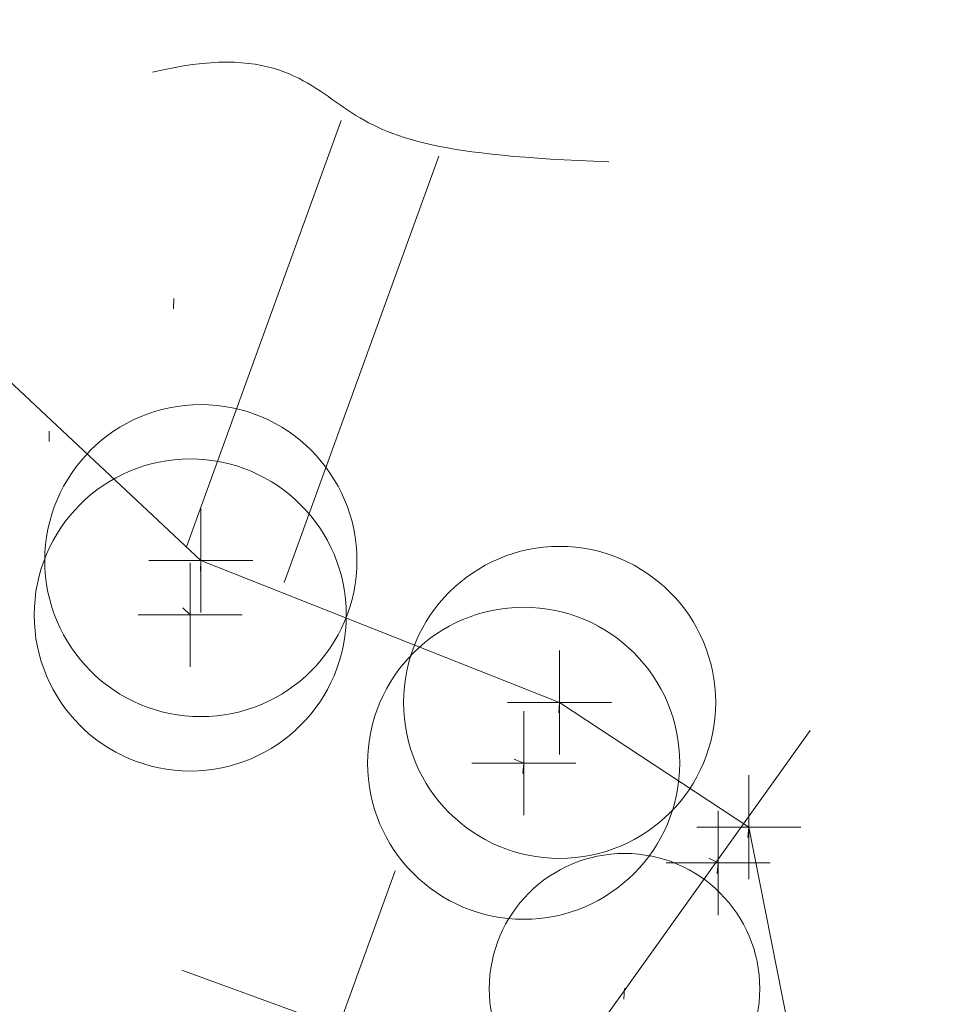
# Model space of a CAD drawing. Extents: x 413123 to 1465301, y 377724 to 504150.
# Tile 69 of 256: x 1463260 to 1463269, y 433271 to 433281. Entities that reach past the tile are written whole.
import ezdxf

# ---------------------------------------------------------------- set-up
doc = ezdxf.new("R2010")
doc.units = 0
doc.header["$MEASUREMENT"] = 0
for name, pattern in [('DGN Style 1', [8.732639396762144, 0.01453018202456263, -8.71810921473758]), ('DGN Style 3', [20.34225483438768, 14.53018202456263, -5.812072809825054]), ('DGN Style 5', [10.171127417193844, 4.35905460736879, -5.812072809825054])]:
    doc.linetypes.add(name, pattern=pattern)
for name, color, linetype, lineweight in [('DR_X_Storm_Sewer', 151, 'DGN Style 5', 0), ('DR_X_Text', 7, 'Continuous', 0), ('GE_X_Cells', 40, 'Continuous', 0), ('LT_X_Poles', 40, 'Continuous', 0), ('PV_X_Curb', 120, 'DGN Style 1', 0), ('PV_X_EOP', 7, 'DGN Style 3', 0), ('SN_X_Public', 3, 'Continuous', 0), ('SN_X_Public (Construction)', 3, 'Continuous', 0)]:
    doc.layers.add(name, color=color, linetype=linetype, lineweight=lineweight)
doc.layers.add('SV_Observation (Construction)', color=97, linetype='DGN Style 1', lineweight=0, transparency=0.9)
doc.layers.add('SV_X_Shot_Marker (Construction)', color=40, linetype='Continuous', lineweight=0, transparency=0.5)

# ---------------------------------------------------------------- blocks, each defined once
blk = doc.blocks.new('LPOLE_6')
at = {"layer": 'LT_X_Poles', "color": 52, "linetype": 'Continuous', "lineweight": 0, "flags": 128}
blk.add_lwpolyline([(0.03933333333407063, 0.1476666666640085), (-0.03941666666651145, -0.1515833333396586), (0.07875000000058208, -0.1515833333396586)], dxfattribs=at)
at = {"layer": 'LT_X_Poles', "color": 52, "linetype": 'Continuous', "lineweight": 0}
blk.add_circle((-7.80003028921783e-06, -8.250048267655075e-06), 0.06500593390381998, dxfattribs=at)
blk = doc.blocks.new('SGN1P_38')
at = {"layer": 'SN_X_Public', "color": 3, "linetype": 'Continuous', "lineweight": 0}
for p, q in [((7.275957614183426e-12, 0.08000000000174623), (-7.275957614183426e-12, -0.08000000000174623)), ((0, 0), (-0.08000000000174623, 7.275957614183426e-12))]:
    blk.add_line(p, q, dxfattribs=at)
at = {"layer": 'SN_X_Public (Construction)', "color": 3, "linetype": 'Continuous', "lineweight": 30}
blk.add_point((-4.166666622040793e-05, 4.166667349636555e-05), dxfattribs=at)
blk = doc.blocks.new('SVPT_2883')
at = {"layer": 'SV_X_Shot_Marker (Construction)', "transparency": 33554495}
for p, q in [((0, 0.02499999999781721), (0, -0.02500000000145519)), ((-0.02499999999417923, 0), (0.02500000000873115, 0))]:
    blk.add_line(p, q, dxfattribs=at)
blk.add_point((0, 0), dxfattribs=at)
blk = doc.blocks.new('SVPT_2884')
at = {"layer": 'SV_X_Shot_Marker (Construction)', "transparency": 33554495}
for p, q in [((0, 0.02499999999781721), (0, -0.02500000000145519)), ((-0.02499999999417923, 0), (0.02500000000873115, 0))]:
    blk.add_line(p, q, dxfattribs=at)
blk.add_point((0, 0), dxfattribs=at)
blk = doc.blocks.new('SVPT_2885')
at = {"layer": 'SV_X_Shot_Marker (Construction)', "transparency": 33554495}
for p, q in [((0, 0.02499999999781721), (0, -0.02500000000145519)), ((-0.02499999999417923, -3.637978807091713e-12), (0.02499999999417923, -3.637978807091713e-12))]:
    blk.add_line(p, q, dxfattribs=at)
blk.add_point((0, -3.637978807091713e-12), dxfattribs=at)
blk = doc.blocks.new('PC_95')
at = {"layer": 'GE_X_Cells', "color": 52, "linetype": 'Continuous', "lineweight": 0}
blk.add_circle((0, -3.637978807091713e-12), 0.075, dxfattribs=at)
blk = doc.blocks.new('SVPT_2886')
at = {"layer": 'SV_X_Shot_Marker (Construction)', "transparency": 33554495}
for p, q in [((0, 0.02499999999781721), (0, -0.02500000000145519)), ((-0.02499999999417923, 0), (0.02499999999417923, 0))]:
    blk.add_line(p, q, dxfattribs=at)
blk.add_point((0, 0), dxfattribs=at)
blk = doc.blocks.new('PC_96')
at = {"layer": 'GE_X_Cells', "color": 52, "linetype": 'Continuous', "lineweight": 0}
blk.add_circle((0, 0), 0.075, dxfattribs=at)
blk = doc.blocks.new('SVPT_2887')
at = {"layer": 'SV_X_Shot_Marker (Construction)', "transparency": 33554495}
for p, q in [((0, 0.02500000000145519), (0, -0.02499999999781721)), ((-0.02499999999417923, 3.637978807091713e-12), (0.02500000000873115, 3.637978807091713e-12))]:
    blk.add_line(p, q, dxfattribs=at)
blk.add_point((0, 3.637978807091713e-12), dxfattribs=at)
blk = doc.blocks.new('PC_97')
at = {"layer": 'GE_X_Cells', "color": 52, "linetype": 'Continuous', "lineweight": 0}
blk.add_circle((0, 3.637978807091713e-12), 0.075, dxfattribs=at)
blk = doc.blocks.new('SVPT_2888')
at = {"layer": 'SV_X_Shot_Marker (Construction)', "transparency": 33554495}
for p, q in [((0, 0.02500000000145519), (0, -0.02500000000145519)), ((-0.02500000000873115, 0), (0.02499999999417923, 0))]:
    blk.add_line(p, q, dxfattribs=at)
blk.add_point((0, 0), dxfattribs=at)
blk = doc.blocks.new('PC_98')
at = {"layer": 'GE_X_Cells', "color": 52, "linetype": 'Continuous', "lineweight": 0}
blk.add_circle((0, 0), 0.075, dxfattribs=at)

msp = doc.modelspace()

# ---------------------------------------------------------------- linework, layer by layer
at = {"layer": 'DR_X_Storm_Sewer'}
for p, q in [((1463263.1289721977, 433279.6463793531), (1463256.4973503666, 433261.3720403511)), ((1463264.0689899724, 433279.3052538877), (1463257.4373681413, 433261.03091488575))]:
    msp.add_line(p, q, dxfattribs=at)
at = {"layer": 'DR_X_Text'}
msp.add_open_spline([(1463261.31465668, 433280.1111715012), (1463262.45016551, 433280.3875274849), (1463263.128972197, 433279.6463793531), (1463264.068989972, 433279.3052538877), (1463265.703244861, 433279.2513973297)], degree=3, dxfattribs=at)
at = {"layer": 'PV_X_Curb'}
msp.add_polyline3d([(1463266.726884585, 433267.2752397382, 571.8978305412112), (1463267.344120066, 433268.6194861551, 572.440865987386), (1463266.753468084, 433272.5093469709, 572.5238508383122), (1463264.883701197, 433273.4681114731, 572.5452810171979), (1463261.678806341, 433274.8937065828, 572.5915646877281), (1463252.283989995, 433283.8324677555, 572.6124402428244), (1463251.094123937, 433289.7514442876, 572.6819381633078)], dxfattribs=at)
for points, knots in [([(1463034.114341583, 433358.5354235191, 570.967442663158), (1463034.382762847, 433357.8525596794, 570.9829174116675), (1463034.902669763, 433356.6746703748, 570.9791408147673), (1463036.322057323, 433354.5205973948, 570.6849760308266), (1463037.748960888, 433352.2020754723, 570.6878951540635), (1463040.018756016, 433349.1857511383, 570.9427811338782), (1463042.639031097, 433346.7780487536, 570.7955674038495), (1463044.970687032, 433345.5933757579, 570.8824061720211), (1463045.921303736, 433345.2188641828, 570.878208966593), (1463051.106075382, 433343.1762354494, 570.8553169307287), (1463056.290847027, 433341.1336067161, 570.8324248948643), (1463061.475618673, 433339.0909779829, 570.809532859), (1463062.018547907, 433338.9041474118, 570.7725412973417), (1463062.561477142, 433338.7173168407, 570.7355497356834), (1463063.104406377, 433338.5304862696, 570.6985581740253), (1463069.657625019, 433335.9461940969, 570.7210719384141), (1463076.21084366, 433333.3619019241, 570.7435857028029), (1463082.764062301, 433330.7776097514, 570.7660994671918), (1463087.246478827, 433329.0023655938, 570.8028168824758), (1463091.728895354, 433327.2271214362, 570.8395342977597), (1463096.211311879, 433325.4518772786, 570.8762517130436), (1463096.878442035, 433325.1897515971, 570.9638925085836), (1463097.545572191, 433324.9276259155, 571.0515333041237), (1463098.212702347, 433324.6655002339, 571.1391740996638), (1463104.831686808, 433322.094946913, 571.1640382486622), (1463111.45067127, 433319.524393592, 571.1889023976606), (1463118.069655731, 433316.953840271, 571.2137665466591), (1463125.957183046, 433313.9138789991, 571.1851535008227), (1463133.844710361, 433310.8739177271, 571.1565404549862), (1463141.732237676, 433307.8339564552, 571.1279274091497), (1463145.767175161, 433306.241790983, 571.1313455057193), (1463149.802112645, 433304.6496255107, 571.134763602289), (1463153.83705013, 433303.0574600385, 571.1381816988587), (1463154.355066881, 433302.8054079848, 571.0924572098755), (1463154.873083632, 433302.5533559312, 571.0467327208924), (1463155.391100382, 433302.3013038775, 571.0010082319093), (1463159.740180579, 433300.5574304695, 571.007755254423), (1463164.089260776, 433298.8135570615, 571.0145022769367), (1463168.438340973, 433297.0696836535, 571.0212492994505), (1463173.76020955, 433294.9893866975, 571.0517121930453), (1463179.082078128, 433292.9090897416, 571.0821750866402), (1463184.403946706, 433290.8287927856, 571.1126379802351), (1463184.927832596, 433290.6024130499, 571.183469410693), (1463185.451718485, 433290.3760333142, 571.254300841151), (1463185.975604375, 433290.1496535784, 571.3251322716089), (1463193.283059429, 433287.4009373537, 571.3274320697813), (1463200.590514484, 433284.6522211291, 571.3297318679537), (1463207.897969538, 433281.9035049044, 571.3320316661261), (1463214.611583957, 433279.3049910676, 571.3660593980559), (1463221.325198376, 433276.7064772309, 571.4000871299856), (1463228.038812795, 433274.1079633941, 571.4341148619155), (1463234.876881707, 433271.4003319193, 571.5030017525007), (1463241.714950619, 433268.6927004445, 571.5718886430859), (1463248.553019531, 433265.9850689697, 571.6407755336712), (1463252.53367608, 433264.4224603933, 571.6987979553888), (1463256.514332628, 433262.8598518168, 571.7568203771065), (1463260.494989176, 433261.2972432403, 571.8148427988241), (1463261.18962272, 433261.0748617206, 571.7422662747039), (1463261.884256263, 433260.8524802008, 571.6696897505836), (1463262.578889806, 433260.6300986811, 571.5971132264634), (1463267.974277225, 433258.4984942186, 571.5913249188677), (1463273.369664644, 433256.3668897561, 571.5855366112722), (1463278.765052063, 433254.2352852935, 571.5797483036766), (1463284.039124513, 433252.1341649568, 571.626583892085), (1463289.313196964, 433250.0330446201, 571.6734194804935), (1463294.587269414, 433247.9319242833, 571.7202550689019), (1463295.147837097, 433247.7325865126, 571.8045569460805), (1463295.70840478, 433247.533248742, 571.8888588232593), (1463296.268972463, 433247.3339109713, 571.9731607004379), (1463303.262539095, 433244.6091737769, 572.0038664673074), (1463310.256105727, 433241.8844365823, 572.034572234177), (1463317.249672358, 433239.1596993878, 572.0652780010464), (1463324.8255847, 433236.206749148, 572.1003223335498), (1463332.401497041, 433233.2537989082, 572.1353666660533), (1463339.977409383, 433230.3008486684, 572.1704109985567), (1463346.624217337, 433227.6724527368, 572.1699621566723), (1463353.271025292, 433225.044056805, 572.1695133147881), (1463359.917833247, 433222.4156608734, 572.1690644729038), (1463363.666535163, 433220.9685334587, 572.1740861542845), (1463367.415237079, 433219.521406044, 572.1791078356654), (1463371.163938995, 433218.0742786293, 572.1841295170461), (1463371.754596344, 433217.8301906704, 572.1047293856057), (1463372.345253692, 433217.5861027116, 572.0253292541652), (1463372.935911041, 433217.3420147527, 571.9459291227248), (1463380.338603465, 433214.4611246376, 571.9041823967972), (1463387.741295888, 433211.5802345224, 571.8624356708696), (1463395.143988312, 433208.6993444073, 571.8206889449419), (1463403.121855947, 433205.5721027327, 571.8539167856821), (1463411.099723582, 433202.4448610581, 571.8871446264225), (1463419.077591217, 433199.3176193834, 571.9203724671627), (1463419.407565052, 433199.1647159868, 571.9396248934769), (1463419.737538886, 433199.0118125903, 571.9588773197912), (1463420.067512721, 433198.8589091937, 571.9781297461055)], [0, 0, 0, 0, 0.004163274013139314, 0.007301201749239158, 0.0146979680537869, 0.01957460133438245, 0.02877745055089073, 0.03448275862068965, 0.03448275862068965, 0.03448275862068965, 0.06896551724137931, 0.06896551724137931, 0.06896551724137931, 0.1034482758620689, 0.1034482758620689, 0.1034482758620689, 0.1379310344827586, 0.1379310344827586, 0.1379310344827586, 0.1724137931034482, 0.1724137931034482, 0.1724137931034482, 0.2068965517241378, 0.2068965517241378, 0.2068965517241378, 0.2413793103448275, 0.2413793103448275, 0.2413793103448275, 0.2758620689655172, 0.2758620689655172, 0.2758620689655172, 0.3103448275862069, 0.3103448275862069, 0.3103448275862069, 0.3448275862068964, 0.3448275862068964, 0.3448275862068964, 0.3793103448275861, 0.3793103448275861, 0.3793103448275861, 0.4137931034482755, 0.4137931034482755, 0.4137931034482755, 0.4482758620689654, 0.4482758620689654, 0.4482758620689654, 0.4827586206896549, 0.4827586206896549, 0.4827586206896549, 0.5172413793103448, 0.5172413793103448, 0.5172413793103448, 0.5517241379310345, 0.5517241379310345, 0.5517241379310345, 0.5862068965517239, 0.5862068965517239, 0.5862068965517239, 0.6206896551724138, 0.6206896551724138, 0.6206896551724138, 0.6551724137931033, 0.6551724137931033, 0.6551724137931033, 0.6896551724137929, 0.6896551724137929, 0.6896551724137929, 0.7241379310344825, 0.7241379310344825, 0.7241379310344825, 0.7586206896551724, 0.7586206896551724, 0.7586206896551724, 0.7931034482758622, 0.7931034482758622, 0.7931034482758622, 0.8275862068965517, 0.8275862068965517, 0.8275862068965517, 0.8620689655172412, 0.8620689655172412, 0.8620689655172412, 0.8965517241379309, 0.8965517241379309, 0.8965517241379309, 0.9310344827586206, 0.9310344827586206, 0.9310344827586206, 0.9655172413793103, 0.9655172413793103, 0.9655172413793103, 1, 1, 1, 1]), ([(1463694.730807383, 433042.1012902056, 573.2000085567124), (1463688.122071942, 433044.6665198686, 573.2117681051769), (1463681.5133365, 433047.2317495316, 573.2235276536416), (1463674.904601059, 433049.7969791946, 573.2352872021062), (1463669.906627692, 433051.7384291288, 573.2422034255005), (1463664.908654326, 433053.679879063, 573.249119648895), (1463659.910680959, 433055.6213289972, 573.2560358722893), (1463659.31440991, 433055.8530469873, 573.3282538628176), (1463658.718138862, 433056.0847649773, 573.400471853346), (1463658.121867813, 433056.3164829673, 573.4726898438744), (1463656.811811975, 433056.8455353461, 573.4691755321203), (1463655.501756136, 433057.3745877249, 573.4656612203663), (1463654.191700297, 433057.9036401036, 573.4621469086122), (1463647.078403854, 433060.7016199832, 573.4311409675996), (1463639.965107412, 433063.4995998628, 573.4001350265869), (1463632.851810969, 433066.2975797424, 573.3691290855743), (1463626.603526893, 433068.7760307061, 573.3262890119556), (1463620.355242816, 433071.25448167, 573.2834489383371), (1463614.10695874, 433073.7329326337, 573.2406088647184), (1463606.821724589, 433076.5483492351, 573.1778320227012), (1463599.536490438, 433079.3637658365, 573.1150551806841), (1463592.251256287, 433082.1791824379, 573.052278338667), (1463585.048675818, 433085.0513616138, 572.9767093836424), (1463577.846095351, 433087.9235407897, 572.901140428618), (1463570.643514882, 433090.7957199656, 572.8255714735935), (1463568.520856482, 433091.6009161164, 572.8136526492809), (1463566.398198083, 433092.4061122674, 572.8017338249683), (1463564.275539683, 433093.2113084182, 572.7898150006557), (1463563.658286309, 433093.4932407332, 572.723361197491), (1463563.041032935, 433093.7751730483, 572.6569073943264), (1463562.423779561, 433094.0571053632, 572.5904535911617), (1463557.897842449, 433095.8076798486, 572.5495712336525), (1463553.371905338, 433097.5582543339, 572.5086888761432), (1463548.845968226, 433099.3088288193, 572.4678065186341), (1463541.746736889, 433102.0973839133, 572.4116307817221), (1463534.647505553, 433104.8859390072, 572.3554550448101), (1463527.548274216, 433107.6744941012, 572.2992793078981), (1463527.099574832, 433107.8541490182, 572.3819727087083), (1463526.650875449, 433108.0338039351, 572.4646661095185), (1463526.202176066, 433108.2134588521, 572.5473595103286), (1463518.442801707, 433111.2934591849, 572.5872886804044), (1463510.683427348, 433114.3734595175, 572.6272178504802), (1463502.924052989, 433117.4534598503, 572.6671470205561), (1463495.101662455, 433120.5759616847, 572.6180249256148), (1463487.279271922, 433123.6984635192, 572.5689028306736), (1463479.456881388, 433126.8209653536, 572.5197807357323), (1463474.540841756, 433128.7396558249, 572.5305568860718), (1463469.624802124, 433130.6583462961, 572.5413330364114), (1463464.708762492, 433132.5770367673, 572.5521091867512), (1463464.15178183, 433132.7738995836, 572.4839343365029), (1463463.594801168, 433132.9707623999, 572.4157594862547), (1463463.037820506, 433133.1676252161, 572.3475846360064), (1463455.395093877, 433136.1460172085, 572.2965798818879), (1463447.752367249, 433139.1244092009, 572.2455751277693), (1463440.10964062, 433142.1028011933, 572.1945703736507), (1463439.463345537, 433142.3911085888, 572.2249332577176), (1463438.817050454, 433142.6794159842, 572.2552961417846), (1463438.170755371, 433142.9677233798, 572.2856590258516), (1463431.589276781, 433145.5431962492, 572.3185177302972), (1463425.007798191, 433148.1186691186, 572.351376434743), (1463418.4263196, 433150.6941419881, 572.3842351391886), (1463413.565512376, 433152.6091060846, 572.3506952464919), (1463408.704705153, 433154.5240701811, 572.3171553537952), (1463403.843897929, 433156.4390342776, 572.2836154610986), (1463402.295983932, 433157.0721267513, 572.2966227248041), (1463400.748069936, 433157.7052192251, 572.3096299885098), (1463399.20015594, 433158.3383116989, 572.3226372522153), (1463398.571326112, 433158.6030358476, 572.2531442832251), (1463397.942496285, 433158.8677599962, 572.1836513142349), (1463397.313666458, 433159.1324841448, 572.1141583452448), (1463389.499427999, 433162.1494767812, 572.1431257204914), (1463381.68518954, 433165.1664694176, 572.172093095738), (1463373.87095108, 433168.1834620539, 572.2010604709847), (1463373.202610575, 433168.4242856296, 572.2485422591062), (1463372.53427007, 433168.6651092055, 572.2960240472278), (1463371.865929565, 433168.9059327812, 572.3435058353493), (1463366.852918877, 433170.8940812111, 572.309207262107), (1463361.839908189, 433172.882229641, 572.2749086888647), (1463356.826897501, 433174.8703780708, 572.2406101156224), (1463350.263613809, 433177.4130764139, 572.2105829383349), (1463343.700330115, 433179.955774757, 572.1805557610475), (1463337.137046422, 433182.4984731, 572.1505285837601), (1463332.732110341, 433184.1753668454, 572.1399057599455), (1463328.327174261, 433185.8522605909, 572.129282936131), (1463323.922238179, 433187.5291543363, 572.1186601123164), (1463323.550514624, 433187.6736224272, 572.0672464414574), (1463323.17879107, 433187.8180905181, 572.0158327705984), (1463322.807067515, 433187.9625586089, 571.9644190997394), (1463314.242457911, 433191.4677850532, 571.9189611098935), (1463305.677848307, 433194.9730114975, 571.8735031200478), (1463297.113238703, 433198.4782379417, 571.8280451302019), (1463296.447798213, 433198.6498683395, 571.8729159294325), (1463295.782357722, 433198.8214987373, 571.917786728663), (1463295.116917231, 433198.9931291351, 571.9626575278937), (1463288.43623397, 433201.6173953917, 571.9595616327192), (1463281.755550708, 433204.2416616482, 571.9564657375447), (1463275.074867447, 433206.8659279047, 571.9533698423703), (1463270.698621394, 433208.5836220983, 571.955071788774), (1463266.322375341, 433210.3013162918, 571.9567737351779), (1463261.946129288, 433212.0190104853, 571.9584756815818), (1463261.255964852, 433212.2907585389, 571.8814296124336), (1463260.565800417, 433212.5625065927, 571.8043835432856), (1463259.875635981, 433212.8342546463, 571.7273374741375), (1463253.221984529, 433215.4661261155, 571.684237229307), (1463246.568333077, 433218.0979975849, 571.6411369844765), (1463239.914681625, 433220.7298690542, 571.5980367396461), (1463232.697418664, 433223.5591135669, 571.584901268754), (1463225.480155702, 433226.3883580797, 571.5717657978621), (1463218.262892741, 433229.2176025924, 571.5586303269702), (1463212.689928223, 433231.3845503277, 571.501804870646), (1463207.116963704, 433233.5514980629, 571.4449794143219), (1463201.543999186, 433235.7184457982, 571.3881539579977), (1463197.702392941, 433237.2969398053, 571.3824755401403), (1463193.860786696, 433238.8754338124, 571.376797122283), (1463190.01918045, 433240.4539278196, 571.3711187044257), (1463189.420555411, 433240.6641899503, 571.4587546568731), (1463188.821930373, 433240.874452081, 571.5463906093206), (1463188.223305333, 433241.0847142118, 571.6340265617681), (1463185.054584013, 433242.3131517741, 571.6250500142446), (1463181.885862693, 433243.5415893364, 571.6160734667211), (1463178.717141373, 433244.7700268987, 571.6070969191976), (1463171.181422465, 433247.7347391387, 571.5342143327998), (1463163.645703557, 433250.6994513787, 571.4613317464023), (1463156.10998465, 433253.6641636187, 571.3884491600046), (1463148.761307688, 433256.5197229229, 571.322577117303), (1463141.412630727, 433259.3752822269, 571.2567050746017), (1463134.063953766, 433262.2308415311, 571.1908330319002), (1463126.984343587, 433264.9936274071, 571.2120531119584), (1463119.904733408, 433267.756413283, 571.2332731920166), (1463112.82512323, 433270.519199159, 571.2544932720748), (1463106.948373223, 433272.8554993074, 571.272380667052), (1463101.071623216, 433275.1917994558, 571.290268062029), (1463095.19487321, 433277.5280996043, 571.3081554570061), (1463087.382378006, 433280.5556578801, 571.2445784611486), (1463079.569882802, 433283.583216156, 571.1810014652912), (1463071.757387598, 433286.6107744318, 571.1174244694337), (1463067.011834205, 433288.4980060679, 571.0790224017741), (1463062.266280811, 433290.385237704, 571.0406203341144), (1463057.520727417, 433292.27246934, 571.0022182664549), (1463052.596696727, 433294.1302708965, 570.9741905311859), (1463047.672666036, 433295.988072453, 570.946162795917), (1463042.748635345, 433297.8458740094, 570.9181350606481), (1463040.996474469, 433298.028892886, 570.6600759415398), (1463037.884741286, 433298.0614564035, 570.3732611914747), (1463033.533792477, 433297.4811137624, 570.213053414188), (1463028.578927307, 433295.8351240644, 570.8846791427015), (1463025.750437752, 433293.3300609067, 570.5443428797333), (1463024.222435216, 433291.00068514, 570.5092220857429), (1463023.412434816, 433289.7658735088, 570.490604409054), (1463022.602434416, 433288.5310618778, 570.4719867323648), (1463021.792434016, 433287.2962502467, 570.4533690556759), (1463021.001432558, 433285.3732457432, 570.5012869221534), (1463020.2104311, 433283.4502412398, 570.549204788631), (1463019.419429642, 433281.5272367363, 570.5971226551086), (1463018.531487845, 433279.3825151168, 570.6481372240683), (1463017.643546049, 433277.2377934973, 570.6991517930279), (1463016.755604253, 433275.0930718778, 570.7501663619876), (1463014.741467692, 433270.0950215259, 570.9656913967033), (1463012.727331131, 433265.096971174, 571.181216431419), (1463010.71319457, 433260.0989208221, 571.3967414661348)], [0, 0, 0, 0, 0.01923076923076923, 0.01923076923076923, 0.01923076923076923, 0.03846153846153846, 0.03846153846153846, 0.03846153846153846, 0.05769230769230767, 0.05769230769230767, 0.05769230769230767, 0.07692307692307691, 0.07692307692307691, 0.07692307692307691, 0.09615384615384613, 0.09615384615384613, 0.09615384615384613, 0.1153846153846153, 0.1153846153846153, 0.1153846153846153, 0.1346153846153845, 0.1346153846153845, 0.1346153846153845, 0.1538461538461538, 0.1538461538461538, 0.1538461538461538, 0.1730769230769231, 0.1730769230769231, 0.1730769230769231, 0.1923076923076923, 0.1923076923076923, 0.1923076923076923, 0.2115384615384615, 0.2115384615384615, 0.2115384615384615, 0.2307692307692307, 0.2307692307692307, 0.2307692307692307, 0.25, 0.25, 0.25, 0.269230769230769, 0.269230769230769, 0.269230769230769, 0.2884615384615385, 0.2884615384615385, 0.2884615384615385, 0.3076923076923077, 0.3076923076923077, 0.3076923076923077, 0.3269230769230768, 0.3269230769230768, 0.3269230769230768, 0.3461538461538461, 0.3461538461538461, 0.3461538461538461, 0.3653846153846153, 0.3653846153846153, 0.3653846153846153, 0.3846153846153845, 0.3846153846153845, 0.3846153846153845, 0.4038461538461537, 0.4038461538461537, 0.4038461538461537, 0.423076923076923, 0.423076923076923, 0.423076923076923, 0.4423076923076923, 0.4423076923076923, 0.4423076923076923, 0.4615384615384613, 0.4615384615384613, 0.4615384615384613, 0.4807692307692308, 0.4807692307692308, 0.4807692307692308, 0.5, 0.5, 0.5, 0.5192307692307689, 0.5192307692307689, 0.5192307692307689, 0.538461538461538, 0.538461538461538, 0.538461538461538, 0.5576923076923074, 0.5576923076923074, 0.5576923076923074, 0.576923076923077, 0.576923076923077, 0.576923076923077, 0.5961538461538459, 0.5961538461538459, 0.5961538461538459, 0.6153846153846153, 0.6153846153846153, 0.6153846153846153, 0.6346153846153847, 0.6346153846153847, 0.6346153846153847, 0.6538461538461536, 0.6538461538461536, 0.6538461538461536, 0.673076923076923, 0.673076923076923, 0.673076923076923, 0.6923076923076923, 0.6923076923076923, 0.6923076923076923, 0.7115384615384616, 0.7115384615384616, 0.7115384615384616, 0.7307692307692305, 0.7307692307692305, 0.7307692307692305, 0.7499999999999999, 0.7499999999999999, 0.7499999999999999, 0.7692307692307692, 0.7692307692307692, 0.7692307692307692, 0.7884615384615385, 0.7884615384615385, 0.7884615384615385, 0.8076923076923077, 0.8076923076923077, 0.8076923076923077, 0.826923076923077, 0.826923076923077, 0.826923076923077, 0.846153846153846, 0.846153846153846, 0.846153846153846, 0.8653846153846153, 0.8653846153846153, 0.8653846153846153, 0.8846153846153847, 0.8846153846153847, 0.8846153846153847, 0.9038461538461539, 0.9038461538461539, 0.9038461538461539, 0.9087225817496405, 0.9125585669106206, 0.9159702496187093, 0.9230769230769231, 0.9230769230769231, 0.9230769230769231, 0.9423076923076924, 0.9423076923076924, 0.9423076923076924, 0.9615384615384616, 0.9615384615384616, 0.9615384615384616, 0.9807692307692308, 0.9807692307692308, 0.9807692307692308, 1, 1, 1, 1])]:
    msp.add_open_spline(points, degree=3, knots=knots, dxfattribs=at)
at = {"layer": 'PV_X_EOP'}
msp.add_polyline3d([(1463267.184739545, 433267.0946262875, 571.9456007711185), (1463267.947127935, 433268.3163482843, 571.9664801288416), (1463267.047722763, 433272.8551402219, 572.086925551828), (1463265.22897201, 433274.0529607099, 572.0477972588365), (1463261.780635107, 433275.4163905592, 572.1107537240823), (1463252.830632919, 433283.8038564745, 572.0475665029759), (1463251.647050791, 433289.8180976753, 572.1931575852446)], dxfattribs=at)
for points, knots in [([(1463033.539703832, 433358.668730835, 570.9312826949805), (1463033.78085339, 433357.7791180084, 570.9319642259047), (1463034.311810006, 433356.414696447, 570.9129230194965), (1463035.936664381, 433354.210215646, 570.7574772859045), (1463037.392149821, 433351.9520015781, 570.7191112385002), (1463039.598433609, 433348.7987445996, 570.7996873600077), (1463042.441302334, 433346.5539274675, 570.6747714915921), (1463044.712350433, 433345.0075174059, 570.6881225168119), (1463045.691659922, 433344.6760572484, 570.6008205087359), (1463046.330306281, 433344.4598990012, 570.5438874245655), (1463046.96895264, 433344.243740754, 570.486954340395), (1463047.607598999, 433344.0275825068, 570.4300212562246), (1463047.46569072, 433343.5095853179, 570.4737916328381), (1463047.32378244, 433342.9915881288, 570.5175620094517), (1463047.181874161, 433342.4735909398, 570.5613323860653), (1463047.962688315, 433342.1715041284, 570.5523071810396), (1463048.74350247, 433341.8694173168, 570.5432819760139), (1463049.524316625, 433341.5673305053, 570.5342567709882), (1463049.723445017, 433342.0454324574, 570.5031497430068), (1463049.92257341, 433342.5235344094, 570.4720427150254), (1463050.121701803, 433343.0016363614, 570.4409356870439), (1463054.363252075, 433341.3299102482, 570.4898514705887), (1463058.604802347, 433339.658184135, 570.5387672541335), (1463062.84635262, 433337.9864580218, 570.5876830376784), (1463069.380437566, 433335.4247592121, 570.6248076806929), (1463075.914522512, 433332.8630604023, 570.6619323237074), (1463082.448607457, 433330.3013615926, 570.699056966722), (1463087.637972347, 433328.22388055, 570.7205322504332), (1463092.827337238, 433326.1463995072, 570.7420075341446), (1463098.016702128, 433324.0689184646, 570.7634828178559), (1463104.657268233, 433321.5116641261, 570.769767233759), (1463111.297834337, 433318.9544097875, 570.7760516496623), (1463117.938400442, 433316.3971554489, 570.7823360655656), (1463125.924840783, 433313.2674390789, 570.73748834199), (1463133.911281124, 433310.1377227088, 570.6926406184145), (1463141.897721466, 433307.0080063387, 570.647792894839), (1463141.717745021, 433306.5125578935, 570.6799613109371), (1463141.537768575, 433306.0171094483, 570.7121297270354), (1463141.35779213, 433305.5216610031, 570.7442981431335), (1463142.229950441, 433305.2201381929, 570.7485050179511), (1463143.102108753, 433304.9186153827, 570.7527118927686), (1463143.974267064, 433304.6170925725, 570.7569187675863), (1463144.185348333, 433305.0788176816, 570.735481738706), (1463144.396429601, 433305.5405427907, 570.7140447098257), (1463144.607510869, 433306.0022678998, 570.6926076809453), (1463147.58473388, 433304.8543661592, 570.7341019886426), (1463150.56195689, 433303.7064644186, 570.7755962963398), (1463153.539179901, 433302.558562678, 570.817090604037), (1463158.44037952, 433300.5705139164, 570.826934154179), (1463163.341579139, 433298.5824651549, 570.8367777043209), (1463168.242778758, 433296.5944163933, 570.8466212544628), (1463174.091388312, 433294.2251577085, 570.8787504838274), (1463179.939997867, 433291.8558990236, 570.9108797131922), (1463185.788607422, 433289.4866403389, 570.9430089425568), (1463193.090936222, 433286.8080451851, 571.0096381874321), (1463200.393265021, 433284.1294500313, 571.0762674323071), (1463207.695593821, 433281.4508548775, 571.1428966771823), (1463214.34865388, 433278.828976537, 571.1804566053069), (1463221.001713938, 433276.2070981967, 571.2180165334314), (1463227.654773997, 433273.5852198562, 571.2555764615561), (1463234.593717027, 433270.8614597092, 571.311327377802), (1463241.532660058, 433268.1376995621, 571.3670782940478), (1463248.471603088, 433265.413939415, 571.4228292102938), (1463251.006317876, 433264.4249023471, 571.4376305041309), (1463253.541032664, 433263.4358652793, 571.452431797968), (1463256.075747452, 433262.4468282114, 571.4672330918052), (1463255.94008792, 433261.9072334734, 571.4705339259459), (1463255.804428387, 433261.3676387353, 571.4738347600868), (1463255.668768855, 433260.8280439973, 571.4771355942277), (1463256.445551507, 433260.5848901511, 571.4871075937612), (1463257.222334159, 433260.3417363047, 571.4970795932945), (1463257.999116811, 433260.0985824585, 571.507051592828), (1463258.226294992, 433260.5106164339, 571.4958264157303), (1463258.453473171, 433260.9226504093, 571.4846012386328), (1463258.680651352, 433261.3346843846, 571.4733760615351), (1463259.925804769, 433260.8493021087, 571.4829525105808), (1463261.170958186, 433260.3639198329, 571.4925289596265), (1463262.416111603, 433259.878537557, 571.5021054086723), (1463267.791649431, 433257.7869022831, 571.5241727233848), (1463273.167187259, 433255.6952670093, 571.5462400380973), (1463278.542725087, 433253.6036317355, 571.5683073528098), (1463284.352399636, 433251.3217999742, 571.5814787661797), (1463290.162074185, 433249.039968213, 571.5946501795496), (1463295.971748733, 433246.7581364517, 571.6078215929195), (1463302.949122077, 433244.0521724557, 571.6351321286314), (1463309.926495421, 433241.3462084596, 571.6624426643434), (1463316.903868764, 433238.6402444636, 571.6897532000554), (1463324.563747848, 433235.6405621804, 571.7285381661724), (1463332.223626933, 433232.6408798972, 571.7673231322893), (1463339.883506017, 433229.641197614, 571.8061080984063), (1463346.449952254, 433227.0690864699, 571.8205958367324), (1463353.01639849, 433224.4969753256, 571.8350835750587), (1463359.582844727, 433221.9248641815, 571.8495713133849), (1463363.961849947, 433220.2403229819, 571.8408310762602), (1463368.340855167, 433218.5557817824, 571.8320908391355), (1463372.719860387, 433216.8712405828, 571.8233506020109), (1463380.126525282, 433213.9587859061, 571.7905530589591), (1463387.533190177, 433211.0463312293, 571.7577555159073), (1463394.939855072, 433208.1338765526, 571.7249579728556), (1463402.425974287, 433205.1637758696, 571.7534560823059), (1463409.912093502, 433202.1936751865, 571.7819541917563), (1463417.398212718, 433199.2235745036, 571.8104523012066), (1463417.229394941, 433198.7682275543, 571.8194733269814), (1463417.060577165, 433198.3128806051, 571.8284943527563), (1463416.891759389, 433197.8575336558, 571.8375153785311), (1463417.692446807, 433197.4966240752, 571.8487103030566), (1463418.493134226, 433197.1357144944, 571.859905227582), (1463419.293821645, 433196.7748049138, 571.8711001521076), (1463419.475032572, 433197.247288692, 571.8477905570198), (1463419.6562435, 433197.7197724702, 571.8244809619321), (1463419.837454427, 433198.1922562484, 571.8011713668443), (1463419.83781155, 433198.2226624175, 571.7953862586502), (1463419.838168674, 433198.2530685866, 571.789601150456), (1463419.838525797, 433198.2834747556, 571.7838160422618)], [0, 0, 0, 0, 0.003968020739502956, 0.006425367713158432, 0.01199892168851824, 0.01581541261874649, 0.02326256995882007, 0.02777777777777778, 0.02777777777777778, 0.02777777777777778, 0.05555555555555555, 0.05555555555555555, 0.05555555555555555, 0.08333333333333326, 0.08333333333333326, 0.08333333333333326, 0.1111111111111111, 0.1111111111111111, 0.1111111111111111, 0.1388888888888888, 0.1388888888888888, 0.1388888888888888, 0.1666666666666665, 0.1666666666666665, 0.1666666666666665, 0.1944444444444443, 0.1944444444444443, 0.1944444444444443, 0.2222222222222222, 0.2222222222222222, 0.2222222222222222, 0.25, 0.25, 0.25, 0.2777777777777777, 0.2777777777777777, 0.2777777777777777, 0.3055555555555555, 0.3055555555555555, 0.3055555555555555, 0.333333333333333, 0.333333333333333, 0.333333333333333, 0.3611111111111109, 0.3611111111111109, 0.3611111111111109, 0.3888888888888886, 0.3888888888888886, 0.3888888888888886, 0.4166666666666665, 0.4166666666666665, 0.4166666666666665, 0.4444444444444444, 0.4444444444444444, 0.4444444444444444, 0.472222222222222, 0.472222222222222, 0.472222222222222, 0.5, 0.5, 0.5, 0.5277777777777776, 0.5277777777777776, 0.5277777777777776, 0.5555555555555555, 0.5555555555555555, 0.5555555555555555, 0.5833333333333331, 0.5833333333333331, 0.5833333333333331, 0.6111111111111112, 0.6111111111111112, 0.6111111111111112, 0.638888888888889, 0.638888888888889, 0.638888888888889, 0.6666666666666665, 0.6666666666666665, 0.6666666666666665, 0.6944444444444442, 0.6944444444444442, 0.6944444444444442, 0.722222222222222, 0.722222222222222, 0.722222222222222, 0.7499999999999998, 0.7499999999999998, 0.7499999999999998, 0.7777777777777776, 0.7777777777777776, 0.7777777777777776, 0.8055555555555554, 0.8055555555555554, 0.8055555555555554, 0.8333333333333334, 0.8333333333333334, 0.8333333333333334, 0.861111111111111, 0.861111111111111, 0.861111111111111, 0.8888888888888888, 0.8888888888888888, 0.8888888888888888, 0.9166666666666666, 0.9166666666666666, 0.9166666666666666, 0.9444444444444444, 0.9444444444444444, 0.9444444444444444, 0.9722222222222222, 0.9722222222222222, 0.9722222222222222, 1, 1, 1, 1]), ([(1463695.37345491, 433042.3269481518, 573.2056029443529), (1463695.118355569, 433042.4173281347, 573.1929567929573), (1463694.863256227, 433042.5077081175, 573.1803106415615), (1463694.608156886, 433042.5980881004, 573.1676644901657), (1463688.127196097, 433045.133574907, 573.1638691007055), (1463681.646235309, 433047.6690617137, 573.1600737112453), (1463675.165274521, 433050.2045485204, 573.1562783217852), (1463668.255959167, 433052.9440202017, 573.1540820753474), (1463661.346643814, 433055.6834918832, 573.1518858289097), (1463654.437328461, 433058.4229635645, 573.149689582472), (1463647.338400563, 433061.2071824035, 573.1301154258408), (1463640.239472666, 433063.9914012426, 573.1105412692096), (1463633.140544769, 433066.7756200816, 573.0909671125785), (1463626.823799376, 433069.2202639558, 573.0453158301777), (1463620.507053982, 433071.6649078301, 572.999664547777), (1463614.190308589, 433074.1095517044, 572.9540132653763), (1463606.930945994, 433076.9629614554, 572.8967218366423), (1463599.671583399, 433079.8163712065, 572.8394304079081), (1463592.412220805, 433082.6697809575, 572.7821389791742), (1463585.208613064, 433085.5359198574, 572.7224006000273), (1463578.005005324, 433088.4020587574, 572.6626622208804), (1463570.801397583, 433091.2681976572, 572.6029238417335), (1463563.539543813, 433094.1288766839, 572.5195568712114), (1463556.277690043, 433096.9895557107, 572.4361899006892), (1463549.015836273, 433099.8502347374, 572.3528229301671), (1463541.464235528, 433102.896740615, 572.3143753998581), (1463533.912634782, 433105.9432464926, 572.2759278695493), (1463526.361034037, 433108.9897523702, 572.2374803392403), (1463524.510466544, 433109.6486739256, 572.222419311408), (1463522.659899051, 433110.307595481, 572.2073582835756), (1463520.809331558, 433110.9665170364, 572.1922972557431), (1463520.996148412, 433111.478044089, 572.2051758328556), (1463521.182965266, 433111.9895711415, 572.2180544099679), (1463521.36978212, 433112.5010981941, 572.2309329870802), (1463520.520611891, 433112.8412018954, 572.2365752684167), (1463519.671441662, 433113.1813055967, 572.2422175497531), (1463518.822271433, 433113.5214092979, 572.2478598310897), (1463518.644435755, 433113.0349413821, 572.2388127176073), (1463518.466600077, 433112.5484734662, 572.229765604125), (1463518.288764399, 433112.0620055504, 572.2207184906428), (1463514.835464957, 433113.4033588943, 572.2367800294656), (1463511.382165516, 433114.7447122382, 572.2528415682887), (1463507.928866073, 433116.0860655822, 572.2689031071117), (1463493.594865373, 433121.7420238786, 572.2482959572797), (1463479.260864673, 433127.3979821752, 572.2276888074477), (1463464.926863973, 433133.0539404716, 572.2070816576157), (1463449.455525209, 433139.0728186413, 572.1640707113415), (1463433.984186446, 433145.0916968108, 572.1210597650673), (1463418.512847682, 433151.1105749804, 572.0780488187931), (1463413.328996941, 433153.1553309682, 572.0135393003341), (1463408.145146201, 433155.200086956, 571.9490297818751), (1463402.961295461, 433157.2448429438, 571.8845202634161), (1463403.132465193, 433157.7716799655, 571.9190447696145), (1463403.303634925, 433158.2985169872, 571.953569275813), (1463403.474804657, 433158.825354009, 571.9880937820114), (1463402.600267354, 433159.1613721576, 571.9863420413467), (1463401.725730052, 433159.4973903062, 571.984590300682), (1463400.851192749, 433159.8334084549, 571.9828385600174), (1463400.653049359, 433159.3552482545, 571.9439093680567), (1463400.454905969, 433158.8770880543, 571.9049801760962), (1463400.256762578, 433158.3989278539, 571.8660509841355), (1463399.322085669, 433158.774478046, 571.9116587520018), (1463398.387408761, 433159.150028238, 571.9572665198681), (1463397.452731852, 433159.5255784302, 572.0028742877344), (1463389.04126259, 433162.8168634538, 571.9920574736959), (1463380.629793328, 433166.1081484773, 571.9812406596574), (1463372.218324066, 433169.3994335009, 571.9704238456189), (1463367.156032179, 433171.3851717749, 571.9528553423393), (1463362.093740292, 433173.370910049, 571.9352868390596), (1463357.031448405, 433175.3566483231, 571.91771833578), (1463350.485608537, 433177.9162151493, 571.9032139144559), (1463343.93976867, 433180.4757819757, 571.8887094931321), (1463337.393928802, 433183.0353488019, 571.8742050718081), (1463332.955818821, 433184.7683232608, 571.8612483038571), (1463328.517708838, 433186.5012977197, 571.8482915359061), (1463324.079598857, 433188.2342721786, 571.835334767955), (1463307.834725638, 433194.592922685, 571.7755947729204), (1463291.58985242, 433200.9515731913, 571.7158547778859), (1463275.344979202, 433207.3102236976, 571.6561147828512), (1463270.255842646, 433209.3105723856, 571.6395679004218), (1463265.16670609, 433211.3109210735, 571.6230210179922), (1463260.077569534, 433213.3112697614, 571.6064741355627), (1463253.452444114, 433215.9179517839, 571.5595870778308), (1463246.827318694, 433218.5246338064, 571.5127000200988), (1463240.202193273, 433221.1313158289, 571.4658129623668), (1463232.962477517, 433223.9732301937, 571.4532933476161), (1463225.722761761, 433226.8151445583, 571.4407737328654), (1463218.483046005, 433229.6570589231, 571.4282541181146), (1463212.90690448, 433231.8646312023, 571.4088467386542), (1463207.330762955, 433234.0722034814, 571.3894393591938), (1463201.754621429, 433236.2797757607, 571.3700319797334), (1463194.142429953, 433239.2572758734, 571.3409586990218), (1463186.530238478, 433242.2347759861, 571.3118854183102), (1463178.918047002, 433245.2122760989, 571.2828121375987), (1463169.428496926, 433248.9128530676, 571.1919051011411), (1463159.93894685, 433252.6134300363, 571.1009980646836), (1463150.449396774, 433256.314007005, 571.0100910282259), (1463145.077359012, 433258.4557943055, 570.9673048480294), (1463139.70532125, 433260.5975816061, 570.9245186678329), (1463134.333283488, 433262.7393689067, 570.8817324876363), (1463132.297653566, 433263.5246301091, 570.8037126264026), (1463130.262023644, 433264.3098913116, 570.7256927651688), (1463128.226393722, 433265.0951525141, 570.6476729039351), (1463128.413443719, 433265.4813551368, 570.6980714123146), (1463128.600493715, 433265.8675577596, 570.748469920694), (1463128.787543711, 433266.2537603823, 570.7988684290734), (1463127.919822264, 433266.676285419, 570.7925938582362), (1463127.052100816, 433267.0988104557, 570.786319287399), (1463126.184379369, 433267.5213354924, 570.7800447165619), (1463126.004706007, 433267.0870623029, 570.7088488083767), (1463125.825032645, 433266.6527891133, 570.6376529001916), (1463125.645359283, 433266.2185159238, 570.5664569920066), (1463121.458270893, 433267.8591123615, 570.6667666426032), (1463117.271182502, 433269.4997087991, 570.7670762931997), (1463113.084094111, 433271.1403052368, 570.8673859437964), (1463107.189564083, 433273.4271367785, 570.8747985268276), (1463101.295034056, 433275.7139683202, 570.8822111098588), (1463095.400504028, 433278.0007998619, 570.88962369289), (1463087.576983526, 433281.0591137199, 570.8606773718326), (1463079.753463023, 433284.117427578, 570.8317310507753), (1463071.92994252, 433287.175741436, 570.8027847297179), (1463067.216062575, 433289.0371870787, 570.7609532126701), (1463062.502182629, 433290.8986327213, 570.7191216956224), (1463057.788302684, 433292.7600783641, 570.6772901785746), (1463055.438489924, 433293.6549933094, 570.597871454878), (1463053.088677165, 433294.5499082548, 570.5184527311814), (1463050.738864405, 433295.4448232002, 570.4390340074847), (1463050.919405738, 433295.974786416, 570.493206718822), (1463051.099947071, 433296.5047496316, 570.547379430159), (1463051.280488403, 433297.0347128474, 570.6015521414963), (1463050.479713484, 433297.3478403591, 570.5996470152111), (1463049.678938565, 433297.660967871, 570.5977418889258), (1463048.878163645, 433297.9740953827, 570.5958367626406), (1463048.616684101, 433297.4827268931, 570.554312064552), (1463048.355204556, 433296.9913584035, 570.5127873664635), (1463048.093725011, 433296.499989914, 570.471262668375), (1463046.16244202, 433297.1796919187, 570.4532430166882), (1463044.231159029, 433297.8593939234, 570.4352233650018), (1463042.299876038, 433298.5390959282, 570.4172037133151), (1463040.683227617, 433298.6270722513, 570.3881765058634), (1463037.665619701, 433298.5647521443, 570.3323767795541), (1463033.387011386, 433297.9238663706, 570.2772123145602), (1463028.240821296, 433296.3164198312, 570.1397972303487), (1463025.314393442, 433293.7317706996, 570.0019896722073), (1463023.773730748, 433291.3674614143, 569.9858104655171), (1463022.862373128, 433289.9688870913, 569.9762398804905), (1463021.951015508, 433288.5703127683, 569.966669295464), (1463021.039657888, 433287.1717384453, 569.9570987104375)], [0, 0, 0, 0, 0.02083333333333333, 0.02083333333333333, 0.02083333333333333, 0.04166666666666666, 0.04166666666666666, 0.04166666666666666, 0.06249999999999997, 0.06249999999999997, 0.06249999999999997, 0.08333333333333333, 0.08333333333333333, 0.08333333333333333, 0.1041666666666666, 0.1041666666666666, 0.1041666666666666, 0.1249999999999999, 0.1249999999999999, 0.1249999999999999, 0.1458333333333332, 0.1458333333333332, 0.1458333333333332, 0.1666666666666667, 0.1666666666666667, 0.1666666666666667, 0.1875, 0.1875, 0.1875, 0.2083333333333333, 0.2083333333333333, 0.2083333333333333, 0.2291666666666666, 0.2291666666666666, 0.2291666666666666, 0.2499999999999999, 0.2499999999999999, 0.2499999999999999, 0.2708333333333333, 0.2708333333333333, 0.2708333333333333, 0.2916666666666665, 0.2916666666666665, 0.2916666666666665, 0.3125, 0.3125, 0.3125, 0.3333333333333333, 0.3333333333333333, 0.3333333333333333, 0.3541666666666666, 0.3541666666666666, 0.3541666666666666, 0.375, 0.375, 0.375, 0.3958333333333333, 0.3958333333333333, 0.3958333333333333, 0.4166666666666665, 0.4166666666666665, 0.4166666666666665, 0.4374999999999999, 0.4374999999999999, 0.4374999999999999, 0.4583333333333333, 0.4583333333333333, 0.4583333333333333, 0.4791666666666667, 0.4791666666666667, 0.4791666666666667, 0.4999999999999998, 0.4999999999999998, 0.4999999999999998, 0.5208333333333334, 0.5208333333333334, 0.5208333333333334, 0.5416666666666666, 0.5416666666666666, 0.5416666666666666, 0.5624999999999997, 0.5624999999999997, 0.5624999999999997, 0.5833333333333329, 0.5833333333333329, 0.5833333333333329, 0.6041666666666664, 0.6041666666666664, 0.6041666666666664, 0.625, 0.625, 0.625, 0.6458333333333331, 0.6458333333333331, 0.6458333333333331, 0.6666666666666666, 0.6666666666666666, 0.6666666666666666, 0.6875, 0.6875, 0.6875, 0.7083333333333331, 0.7083333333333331, 0.7083333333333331, 0.7291666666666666, 0.7291666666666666, 0.7291666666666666, 0.75, 0.75, 0.75, 0.7708333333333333, 0.7708333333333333, 0.7708333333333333, 0.7916666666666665, 0.7916666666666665, 0.7916666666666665, 0.8125, 0.8125, 0.8125, 0.8333333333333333, 0.8333333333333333, 0.8333333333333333, 0.8541666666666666, 0.8541666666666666, 0.8541666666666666, 0.875, 0.875, 0.875, 0.8958333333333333, 0.8958333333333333, 0.8958333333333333, 0.9166666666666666, 0.9166666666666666, 0.9166666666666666, 0.9375, 0.9375, 0.9375, 0.9583333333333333, 0.9583333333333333, 0.9583333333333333, 0.9631710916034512, 0.9674286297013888, 0.9713421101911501, 0.9791666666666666, 0.9791666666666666, 0.9791666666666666, 1, 1, 1, 1])]:
    msp.add_open_spline(points, degree=3, knots=knots, dxfattribs=at)
at = {"layer": 'SV_Observation (Construction)', "transparency": 33554434}
for p in [(1463261.674403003, 433286.7532276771, 572.2896083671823), (1463260.330080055, 433285.4795994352, 572.2246127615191), (1463261.780635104, 433275.4163905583, 572.1107537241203), (1463261.780635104, 433275.4163905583, 572.1107537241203), (1463261.678806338, 433274.893706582, 572.5915646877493), (1463261.678806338, 433274.893706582, 572.5915646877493), (1463265.228972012, 433274.0529607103, 572.0477972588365), (1463265.228972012, 433274.0529607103, 572.0477972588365), (1463264.883701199, 433273.4681114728, 572.5452810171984), (1463264.883701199, 433273.4681114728, 572.5452810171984), (1463267.047722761, 433272.8551402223, 572.086925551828), (1463266.753468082, 433272.5093469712, 572.5238508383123), (1463265.853191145, 433271.3011488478, 572.5583352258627)]:
    msp.add_line(p, (1463260.25624, 433205.5898700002, 572.09), dxfattribs=at)

# ---------------------------------------------------------------- block references
at = {"layer": 'GE_X_Cells', "color": 52, "linetype": 'Continuous', "lineweight": 0, "xscale": 20, "yscale": 20, "zscale": 20}
for name, p in [('PC_98', (1463261.780635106, 433275.4163905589, 572.1107537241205)), ('PC_97', (1463261.678806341, 433274.8937065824, 572.5915646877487)), ('PC_95', (1463265.22897201, 433274.0529607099, 572.0477972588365)), ('PC_96', (1463264.883701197, 433273.4681114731, 572.5452810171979))]:
    msp.add_blockref(name, p, dxfattribs=at)
at = {"layer": 'LT_X_Poles', "color": 52, "linetype": 'Continuous', "lineweight": 0, "xscale": 20, "yscale": 20, "zscale": 20, "rotation": 339.2153055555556}
msp.add_blockref('LPOLE_6', (1463265.853191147, 433271.3011488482, 572.5583352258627), dxfattribs=at)
at = {"layer": 'SN_X_Public', "color": 3, "linetype": 'Continuous', "lineweight": 0, "xscale": 20, "yscale": 20, "zscale": 20, "rotation": 340}
msp.add_blockref('SGN1P_38', (1463263.101252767, 433270.930955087, 572.1922335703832), dxfattribs=at)
at = {"layer": 'SV_X_Shot_Marker (Construction)', "transparency": 33554495, "xscale": 20, "yscale": 20, "zscale": 20}
for name, p in [('SVPT_2888', (1463261.780635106, 433275.4163905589, 572.1107537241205)), ('SVPT_2887', (1463261.678806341, 433274.8937065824, 572.5915646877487)), ('SVPT_2885', (1463265.22897201, 433274.0529607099, 572.0477972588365)), ('SVPT_2886', (1463264.883701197, 433273.4681114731, 572.5452810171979)), ('SVPT_2884', (1463267.047722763, 433272.8551402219, 572.086925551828)), ('SVPT_2883', (1463266.753468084, 433272.5093469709, 572.5238508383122))]:
    msp.add_blockref(name, p, dxfattribs=at)

doc.saveas('drawing.dxf')
